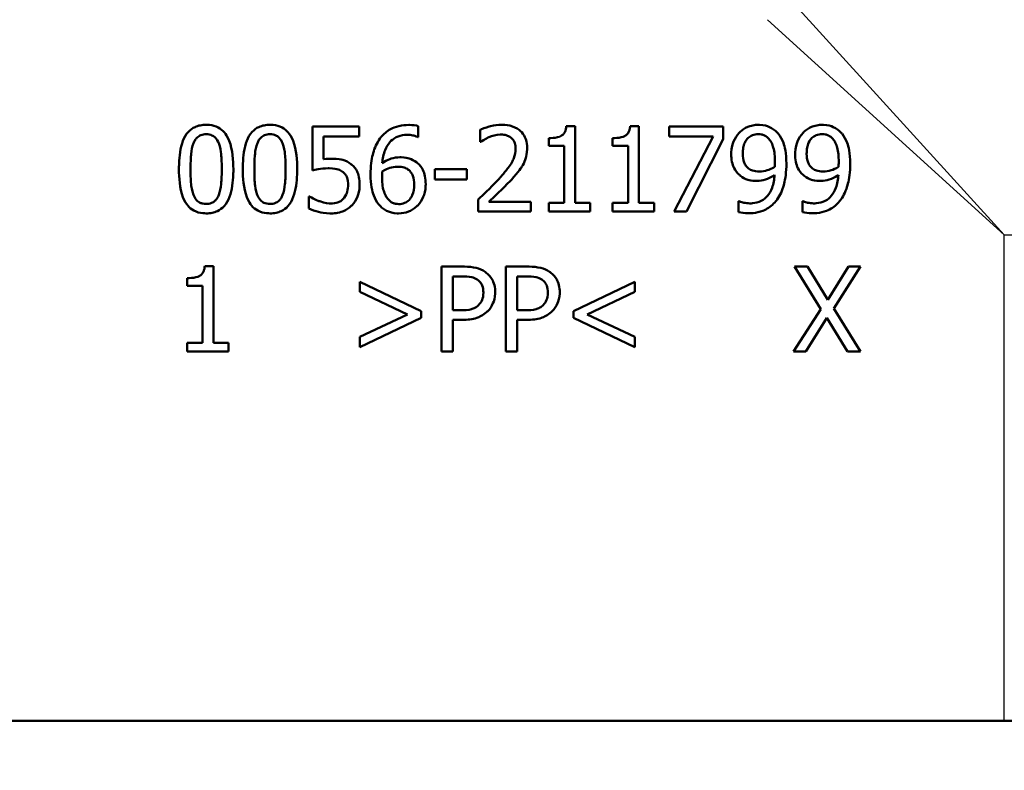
# Model space of a CAD drawing. Header units: millimetres. Extents: x 100 to 2000, y 93 to 2870.
# Tile 8 of 33: x 613 to 654, y 1454 to 1485. Entities that reach past the tile are written whole.
import ezdxf

# ---------------------------------------------------------------- set-up
doc = ezdxf.new("R2010")
doc.units = ezdxf.units.MM
doc.header["$LTSCALE"] = 10
for name, color, linetype, lineweight in [('Dimensions(ISO)', 7, 'Continuous', 25), ('Visible Edges(ISO)', 7, 'Continuous', 50), ('Visible Tangent Edges(ISO)', 7, 'Continuous', 25)]:
    doc.layers.add(name, color=color, linetype=linetype, lineweight=lineweight)
doc.styles.add('Text_3.5mm', font='arial.ttf', dxfattribs={"width": 0.9})
doc.dimstyles.new('KS-STANDARD', dxfattribs={"dimscale": 10, "dimtxt": 3.5, "dimasz": 2.5, "dimexe": 3.175, "dimexo": 0, "dimgap": 0.8, "dimtad": 1, "dimdec": 1, "dimrnd": 1e-08, "dimtxsty": 'Text_3.5mm', "dimcen": 0.09, "dimdle": 10, "dimclrd": 7, "dimclre": 7, "dimclrt": 7, "dimadec": 0, "dimazin": 2, "dimtfac": 0.714286, "dimtdec": 4, "dimtmove": 0, "dimatfit": 3, "dimfxl": 0, "dimtolj": 1, "dimlwd": 25, "dimlwe": 25, "dimarcsym": 0})

# ---------------------------------------------------------------- blocks, each defined once
blk = doc.blocks.new('*D7')
at = {"layer": 'Defpoints', "color": 0, "linetype": 'Continuous'}
for p in [(1000.641, 1735.997), (1083.835, 1735.997), (653.879, 1456.305)]:
    blk.add_point(p, dxfattribs=at)
at = {"layer": 'Dimensions(ISO)', "color": 7, "linetype": 'Continuous', "lineweight": 25}
for p, q in [((1000.641, 1735.997), (1115.585, 1735.997)), ((1083.835, 1481.305), (1083.835, 1710.997)), ((653.879, 1456.305), (1115.585, 1456.305))]:
    blk.add_line(p, q, dxfattribs=at)
at = {"layer": 'Dimensions(ISO)', "color": 7, "linetype": 'Continuous'}
for points in [[(1079.668, 1710.997), (1088.002, 1710.997), (1083.835, 1735.997)], [(1079.668, 1481.305), (1088.002, 1481.305), (1083.835, 1456.305)]]:
    blk.add_solid(points, dxfattribs=at)
at = {"layer": 'Dimensions(ISO)', "color": 7, "linetype": 'Continuous', "lineweight": 25, "insert": (1057.965, 1572.042), "char_height": 35, "attachment_point": 4, "rotation": 90, "style": 'Text_3.5mm'}
blk.add_mtext('\\A1;280', dxfattribs=at)
blk = doc.blocks.new('*D9')
at = {"layer": 'Defpoints', "color": 0, "linetype": 'Continuous'}
for p in [(653.879, 1456.305), (1084.763, 1456.305), (926.641, 865.997)]:
    blk.add_point(p, dxfattribs=at)
at = {"layer": 'Dimensions(ISO)', "color": 7, "linetype": 'Continuous', "lineweight": 25}
for p, q in [((653.879, 1456.305), (1116.513, 1456.305)), ((1084.763, 890.997), (1084.763, 1431.305)), ((926.641, 865.997), (1116.513, 865.997))]:
    blk.add_line(p, q, dxfattribs=at)
at = {"layer": 'Dimensions(ISO)', "color": 7, "linetype": 'Continuous'}
for points in [[(1080.596, 1431.305), (1088.93, 1431.305), (1084.763, 1456.305)], [(1080.596, 890.997), (1088.93, 890.997), (1084.763, 865.997)]]:
    blk.add_solid(points, dxfattribs=at)
at = {"layer": 'Dimensions(ISO)', "color": 7, "linetype": 'Continuous', "lineweight": 25, "insert": (1058.893, 1079.935), "char_height": 35, "attachment_point": 4, "rotation": 90, "style": 'Text_3.5mm'}
blk.add_mtext('\\A1;\\fArial|b0|i0;ca. 590', dxfattribs=at)

msp = doc.modelspace()

# ---------------------------------------------------------------- linework, layer by layer
at = {"layer": 'Visible Edges(ISO)'}
for p, q in [((627.336, 1480.765), (625.416, 1480.765)), ((625.416, 1478.961), (625.416, 1480.765)), ((627.336, 1480.765), (627.336, 1480.354)), ((629.77, 1480.782), (629.77, 1480.331)), ((632.308, 1480.13), (632.308, 1480.629)), ((636.222, 1480.777), (635.859, 1480.777)), ((636.222, 1480.777), (636.222, 1477.623)), ((638.849, 1480.777), (638.486, 1480.777)), ((638.849, 1480.777), (638.849, 1477.623)), ((642.312, 1480.765), (640.091, 1480.765)), ((640.091, 1480.354), (640.091, 1480.765)), ((642.312, 1480.765), (642.312, 1480.24)), ((625.867, 1480.354), (625.867, 1479.421)), ((625.867, 1480.354), (627.336, 1480.354)), ((629.75, 1480.331), (629.77, 1480.331)), ((635.136, 1479.968), (635.136, 1480.289)), ((637.763, 1479.968), (637.763, 1480.289)), ((640.091, 1480.354), (641.898, 1480.354)), ((640.298, 1477.265), (641.898, 1480.354)), ((642.312, 1480.24), (640.797, 1477.265)), ((632.308, 1480.13), (632.334, 1480.13)), ((635.136, 1479.968), (635.771, 1479.968)), ((635.771, 1477.623), (635.771, 1479.968)), ((637.763, 1479.968), (638.398, 1479.968)), ((638.398, 1477.623), (638.398, 1479.968)), ((631.769, 1479.01), (630.445, 1479.01)), ((630.445, 1478.584), (630.445, 1479.01)), ((631.769, 1479.01), (631.769, 1478.584)), ((630.445, 1478.584), (631.769, 1478.584)), ((625.305, 1477.886), (625.271, 1477.886)), ((625.271, 1477.39), (625.271, 1477.886)), ((632.235, 1477.265), (632.235, 1477.762)), ((634.393, 1477.671), (632.674, 1477.671)), ((634.393, 1477.671), (634.393, 1477.265)), ((635.771, 1477.623), (635.136, 1477.623)), ((635.136, 1477.265), (635.136, 1477.623)), ((636.844, 1477.623), (636.222, 1477.623)), ((636.844, 1477.623), (636.844, 1477.265)), ((637.763, 1477.265), (637.763, 1477.623)), ((638.398, 1477.623), (637.763, 1477.623)), ((639.47, 1477.623), (638.849, 1477.623)), ((639.47, 1477.623), (639.47, 1477.265)), ((642.97, 1477.696), (642.947, 1477.696)), ((642.947, 1477.245), (642.947, 1477.696)), ((645.596, 1477.696), (645.574, 1477.696)), ((645.574, 1477.245), (645.574, 1477.696)), ((632.235, 1477.265), (634.393, 1477.265)), ((635.136, 1477.265), (636.844, 1477.265)), ((637.763, 1477.265), (639.47, 1477.265)), ((640.298, 1477.265), (640.797, 1477.265)), ((621.343, 1475.014), (620.98, 1475.014)), ((621.343, 1475.014), (621.343, 1471.86)), ((630.72, 1471.503), (630.72, 1475.003)), ((631.599, 1475.003), (630.72, 1475.003)), ((633.375, 1471.503), (633.375, 1475.003)), ((634.254, 1475.003), (633.375, 1475.003)), ((645.778, 1475.003), (645.245, 1475.003)), ((646.325, 1473.255), (645.245, 1475.003)), ((645.778, 1475.003), (646.612, 1473.633)), ((646.612, 1473.633), (647.463, 1475.003)), ((647.965, 1475.003), (646.87, 1473.278)), ((647.965, 1475.003), (647.463, 1475.003)), ((631.185, 1474.6), (631.185, 1473.204)), ((631.185, 1474.6), (631.571, 1474.6)), ((633.84, 1474.6), (633.84, 1473.204)), ((633.84, 1474.6), (634.226, 1474.6)), ((620.257, 1474.206), (620.257, 1474.526)), ((620.257, 1474.206), (620.892, 1474.206)), ((620.892, 1471.86), (620.892, 1474.206)), ((627.367, 1474.379), (629.892, 1473.173)), ((627.367, 1473.962), (627.367, 1474.379)), ((636.149, 1473.173), (638.673, 1474.379)), ((638.673, 1474.379), (638.673, 1473.962)), ((629.325, 1473.034), (627.367, 1473.962)), ((638.673, 1473.962), (636.716, 1473.034)), ((627.367, 1472.104), (629.325, 1473.034)), ((629.892, 1473.173), (629.892, 1472.892)), ((631.503, 1473.204), (631.185, 1473.204)), ((634.158, 1473.204), (633.84, 1473.204)), ((636.149, 1472.892), (636.149, 1473.173)), ((636.716, 1473.034), (638.673, 1472.104)), ((645.211, 1471.503), (646.325, 1473.255)), ((646.87, 1473.278), (647.965, 1471.503)), ((629.892, 1472.892), (627.367, 1471.687)), ((631.185, 1472.807), (631.579, 1472.807)), ((631.185, 1472.807), (631.185, 1471.503)), ((633.84, 1472.807), (634.234, 1472.807)), ((633.84, 1472.807), (633.84, 1471.503)), ((638.673, 1471.687), (636.149, 1472.892)), ((646.581, 1472.898), (645.713, 1471.503)), ((647.431, 1471.503), (646.581, 1472.898)), ((620.257, 1471.503), (620.257, 1471.86)), ((620.892, 1471.86), (620.257, 1471.86)), ((621.964, 1471.86), (621.343, 1471.86)), ((621.964, 1471.86), (621.964, 1471.503)), ((627.367, 1471.687), (627.367, 1472.104)), ((638.673, 1472.104), (638.673, 1471.687)), ((620.257, 1471.503), (621.964, 1471.503)), ((630.72, 1471.503), (631.185, 1471.503)), ((633.375, 1471.503), (633.84, 1471.503)), ((645.211, 1471.503), (645.713, 1471.503)), ((647.431, 1471.503), (647.965, 1471.503)), ((653.879, 1456.305), (593.879, 1456.305))]:
    msp.add_line(p, q, dxfattribs=at)
msp.add_arc((653.879, 1476.305), 20, 270, 0, dxfattribs=at)
for points, knots in [([(621.043, 1480.836), (620.96, 1480.836), (620.878, 1480.829), (620.723, 1480.799), (620.651, 1480.776), (620.478, 1480.697), (620.387, 1480.631), (620.204, 1480.433), (620.134, 1480.3), (619.977, 1479.886), (619.938, 1479.542), (619.923, 1479.161), (619.922, 1479.087), (619.922, 1479.012)], [-0.2309324, -0.2309324, -0.2309324, -0.2309324, -0.2089061, -0.2089061, -0.1886735, -0.1886735, -0.1577322, -0.1577322, -0.1156226, -0.1156226, -0.0225098, -0.0225098, 0, 0, 0, 0]), ([(622.16, 1479.015), (622.16, 1479.35), (622.134, 1479.809), (621.918, 1480.356), (621.842, 1480.461), (621.719, 1480.605), (621.635, 1480.674), (621.424, 1480.785), (621.302, 1480.817), (621.132, 1480.834), (621.087, 1480.836), (621.043, 1480.836)], [-0.1595734, -0.1595734, -0.1595734, -0.1595734, -0.1091464, -0.1091464, -0.0850343, -0.0850343, -0.0514888, -0.0514888, -0.0133667, -0.0133667, 0, 0, 0, 0]), ([(623.669, 1480.836), (623.587, 1480.836), (623.504, 1480.829), (623.349, 1480.799), (623.277, 1480.776), (623.104, 1480.697), (623.013, 1480.631), (622.83, 1480.433), (622.76, 1480.3), (622.603, 1479.886), (622.564, 1479.542), (622.55, 1479.161), (622.549, 1479.087), (622.549, 1479.012)], [-0.2309324, -0.2309324, -0.2309324, -0.2309324, -0.2089061, -0.2089061, -0.1886735, -0.1886735, -0.1577322, -0.1577322, -0.1156226, -0.1156226, -0.0225098, -0.0225098, 0, 0, 0, 0]), ([(624.786, 1479.015), (624.786, 1479.35), (624.76, 1479.809), (624.545, 1480.356), (624.468, 1480.461), (624.345, 1480.605), (624.261, 1480.674), (624.051, 1480.785), (623.929, 1480.817), (623.758, 1480.834), (623.713, 1480.836), (623.669, 1480.836)], [-0.1595734, -0.1595734, -0.1595734, -0.1595734, -0.1091464, -0.1091464, -0.0850343, -0.0850343, -0.0514888, -0.0514888, -0.0133667, -0.0133667, 0, 0, 0, 0]), ([(629.373, 1480.83), (629.238, 1480.83), (629.104, 1480.817), (628.833, 1480.754), (628.721, 1480.706), (628.475, 1480.572), (628.343, 1480.464), (628.218, 1480.308), (628.202, 1480.287), (628.187, 1480.266)], [-0.121859, -0.121859, -0.121859, -0.121859, -0.0923358, -0.0923358, -0.0606307, -0.0606307, -0.0079483, -0.0079483, 0, 0, 0, 0]), ([(629.77, 1480.782), (629.67, 1480.816), (629.544, 1480.829), (629.391, 1480.83), (629.382, 1480.83), (629.373, 1480.83)], [-0.04587407, -0.04587407, -0.04587407, -0.04587407, -0.00276383, -0.00276383, 0, 0, 0, 0]), ([(633.205, 1480.839), (633.049, 1480.839), (632.894, 1480.816), (632.688, 1480.763), (632.495, 1480.713), (632.332, 1480.641), (632.32, 1480.635), (632.308, 1480.629)], [-0.1883725, -0.1883725, -0.1883725, -0.1883725, -0.0537403, -0.0537403, -0.0040254, -0.0040254, 0, 0, 0, 0]), ([(634.248, 1479.877), (634.248, 1480.003), (634.232, 1480.127), (634.153, 1480.35), (634.097, 1480.445), (633.969, 1480.587), (633.883, 1480.667), (633.613, 1480.795), (633.467, 1480.825), (633.281, 1480.838), (633.243, 1480.839), (633.205, 1480.839)], [-0.2377181, -0.2377181, -0.2377181, -0.2377181, -0.1656904, -0.1656904, -0.1012929, -0.1012929, -0.0559314, -0.0559314, -0.0114437, -0.0114437, 0, 0, 0, 0]), ([(635.859, 1480.777), (635.856, 1480.731), (635.849, 1480.684), (635.827, 1480.601), (635.813, 1480.563), (635.773, 1480.488), (635.746, 1480.453), (635.693, 1480.407), (635.652, 1480.375), (635.47, 1480.31), (635.345, 1480.295), (635.192, 1480.289), (635.164, 1480.289), (635.136, 1480.289)], [-0.2186096, -0.2186096, -0.2186096, -0.2186096, -0.1672954, -0.1672954, -0.1230376, -0.1230376, -0.0742428, -0.0742428, -0.0457669, -0.0457669, -0.0083915, -0.0083915, 0, 0, 0, 0]), ([(638.486, 1480.777), (638.482, 1480.731), (638.475, 1480.684), (638.453, 1480.601), (638.439, 1480.563), (638.4, 1480.488), (638.373, 1480.453), (638.319, 1480.407), (638.278, 1480.375), (638.096, 1480.31), (637.971, 1480.295), (637.819, 1480.289), (637.79, 1480.289), (637.763, 1480.289)], [-0.2186096, -0.2186096, -0.2186096, -0.2186096, -0.1672954, -0.1672954, -0.1230376, -0.1230376, -0.0742428, -0.0742428, -0.0457669, -0.0457669, -0.0083915, -0.0083915, 0, 0, 0, 0]), ([(643.756, 1480.836), (643.682, 1480.836), (643.609, 1480.829), (643.448, 1480.795), (643.374, 1480.768), (643.204, 1480.698), (643.099, 1480.631), (642.996, 1480.532), (642.984, 1480.52), (642.973, 1480.507)], [-0.07458994, -0.07458994, -0.07458994, -0.07458994, -0.06057183, -0.06057183, -0.04330167, -0.04330167, -0.00516684, -0.00516684, 0, 0, 0, 0]), ([(644.533, 1480.521), (644.442, 1480.617), (644.337, 1480.692), (644.127, 1480.785), (643.996, 1480.827), (643.794, 1480.836), (643.775, 1480.836), (643.756, 1480.836)], [-0.1354117, -0.1354117, -0.1354117, -0.1354117, -0.0606341, -0.0606341, -0.0057084, -0.0057084, 0, 0, 0, 0]), ([(646.382, 1480.836), (646.308, 1480.836), (646.236, 1480.829), (646.075, 1480.795), (646, 1480.768), (645.831, 1480.698), (645.725, 1480.631), (645.623, 1480.532), (645.611, 1480.52), (645.599, 1480.507)], [-0.07458994, -0.07458994, -0.07458994, -0.07458994, -0.06057183, -0.06057183, -0.04330167, -0.04330167, -0.00516684, -0.00516684, 0, 0, 0, 0]), ([(647.159, 1480.521), (647.069, 1480.617), (646.963, 1480.692), (646.753, 1480.785), (646.622, 1480.827), (646.42, 1480.836), (646.401, 1480.836), (646.382, 1480.836)], [-0.1354117, -0.1354117, -0.1354117, -0.1354117, -0.0606341, -0.0606341, -0.0057084, -0.0057084, 0, 0, 0, 0]), ([(620.521, 1480.079), (620.539, 1480.125), (620.561, 1480.17), (620.612, 1480.249), (620.64, 1480.284), (620.723, 1480.364), (620.775, 1480.392), (620.891, 1480.437), (620.967, 1480.448), (621.043, 1480.448)], [-0.05655554, -0.05655554, -0.05655554, -0.05655554, -0.04640341, -0.04640341, -0.03730138, -0.03730138, -0.02273195, -0.02273195, 0, 0, 0, 0]), ([(621.043, 1480.448), (621.085, 1480.448), (621.129, 1480.444), (621.209, 1480.429), (621.246, 1480.418), (621.314, 1480.388), (621.368, 1480.359), (621.482, 1480.238), (621.525, 1480.163), (621.556, 1480.084)], [-0.1065055, -0.1065055, -0.1065055, -0.1065055, -0.0770309, -0.0770309, -0.0504053, -0.0504053, -0.025722, -0.025722, 0, 0, 0, 0]), ([(623.147, 1480.079), (623.165, 1480.125), (623.188, 1480.17), (623.238, 1480.249), (623.266, 1480.284), (623.35, 1480.364), (623.401, 1480.392), (623.517, 1480.437), (623.593, 1480.448), (623.669, 1480.448)], [-0.05655554, -0.05655554, -0.05655554, -0.05655554, -0.04640341, -0.04640341, -0.03730138, -0.03730138, -0.02273195, -0.02273195, 0, 0, 0, 0]), ([(623.669, 1480.448), (623.712, 1480.448), (623.755, 1480.444), (623.835, 1480.429), (623.873, 1480.418), (623.941, 1480.388), (623.994, 1480.359), (624.109, 1480.238), (624.151, 1480.163), (624.182, 1480.084)], [-0.1065055, -0.1065055, -0.1065055, -0.1065055, -0.0770309, -0.0770309, -0.0504053, -0.0504053, -0.025722, -0.025722, 0, 0, 0, 0]), ([(628.187, 1480.266), (628.058, 1480.086), (627.969, 1479.884), (627.862, 1479.5), (627.814, 1479.254), (627.805, 1478.876), (627.804, 1478.839), (627.804, 1478.802)], [-0.2433538, -0.2433538, -0.2433538, -0.2433538, -0.1144129, -0.1144129, -0.0110884, -0.0110884, 0, 0, 0, 0]), ([(628.286, 1479.256), (628.303, 1479.439), (628.337, 1479.626), (628.45, 1479.914), (628.513, 1480.025), (628.655, 1480.186), (628.74, 1480.264), (628.967, 1480.38), (629.085, 1480.41), (629.242, 1480.423), (629.276, 1480.425), (629.31, 1480.425)], [-0.2261375, -0.2261375, -0.2261375, -0.2261375, -0.1438573, -0.1438573, -0.0868242, -0.0868242, -0.0473111, -0.0473111, -0.0102738, -0.0102738, 0, 0, 0, 0]), ([(629.31, 1480.425), (629.391, 1480.425), (629.472, 1480.417), (629.578, 1480.392), (629.666, 1480.371), (629.739, 1480.337), (629.745, 1480.334), (629.75, 1480.331)], [-0.09030072, -0.09030072, -0.09030072, -0.09030072, -0.02435862, -0.02435862, -0.00184309, -0.00184309, 0, 0, 0, 0]), ([(632.334, 1480.13), (632.376, 1480.159), (632.506, 1480.252), (632.658, 1480.316), (632.666, 1480.32), (632.674, 1480.323)], [-0.04971052, -0.04971052, -0.04971052, -0.04971052, -0.00258172, -0.00258172, 0, 0, 0, 0]), ([(632.674, 1480.323), (632.808, 1480.378), (632.969, 1480.428), (633.151, 1480.433), (633.161, 1480.433), (633.171, 1480.433)], [-0.05456859, -0.05456859, -0.05456859, -0.05456859, -0.00300597, -0.00300597, 0, 0, 0, 0]), ([(633.171, 1480.433), (633.245, 1480.433), (633.319, 1480.425), (633.447, 1480.387), (633.514, 1480.359), (633.586, 1480.303), (633.592, 1480.297), (633.599, 1480.292)], [-0.05893987, -0.05893987, -0.05893987, -0.05893987, -0.02753921, -0.02753921, -0.00263272, -0.00263272, 0, 0, 0, 0]), ([(633.599, 1480.292), (633.625, 1480.269), (633.648, 1480.244), (633.689, 1480.187), (633.706, 1480.156), (633.741, 1480.076), (633.767, 1480.001), (633.772, 1479.875), (633.772, 1479.864), (633.772, 1479.852)], [-0.08621641, -0.08621641, -0.08621641, -0.08621641, -0.06288829, -0.06288829, -0.03848556, -0.03848556, -0.00356937, -0.00356937, 0, 0, 0, 0]), ([(642.973, 1480.507), (642.873, 1480.402), (642.798, 1480.281), (642.704, 1480.055), (642.654, 1479.905), (642.644, 1479.671), (642.644, 1479.649), (642.644, 1479.628)], [-0.1632949, -0.1632949, -0.1632949, -0.1632949, -0.0714031, -0.0714031, -0.0065556, -0.0065556, 0, 0, 0, 0]), ([(643.12, 1479.648), (643.12, 1479.731), (643.126, 1479.815), (643.153, 1479.966), (643.173, 1480.036), (643.245, 1480.196), (643.297, 1480.256), (643.389, 1480.345), (643.447, 1480.383), (643.589, 1480.441), (643.67, 1480.453), (643.753, 1480.453)], [-0.08923958, -0.08923958, -0.08923958, -0.08923958, -0.07542981, -0.07542981, -0.06353858, -0.06353858, -0.04606333, -0.04606333, -0.02474481, -0.02474481, 0, 0, 0, 0]), ([(643.753, 1480.453), (643.799, 1480.453), (643.844, 1480.449), (643.923, 1480.432), (643.968, 1480.42), (644.082, 1480.364), (644.142, 1480.311), (644.192, 1480.255)], [-0.05785266, -0.05785266, -0.05785266, -0.05785266, -0.03806261, -0.03806261, -0.02296142, -0.02296142, 0, 0, 0, 0]), ([(644.192, 1480.255), (644.234, 1480.211), (644.268, 1480.16), (644.337, 1480.029), (644.361, 1479.952), (644.426, 1479.73), (644.439, 1479.516), (644.439, 1479.33)], [-0.07952788, -0.07952788, -0.07952788, -0.07952788, -0.07014576, -0.07014576, -0.05643444, -0.05643444, 0, 0, 0, 0]), ([(644.913, 1479.225), (644.913, 1479.687), (644.843, 1479.942), (644.738, 1480.228), (644.669, 1480.36), (644.562, 1480.49), (644.547, 1480.506), (644.533, 1480.521)], [-0.09943076, -0.09943076, -0.09943076, -0.09943076, -0.05116781, -0.05116781, -0.00649365, -0.00649365, 0, 0, 0, 0]), ([(645.599, 1480.507), (645.5, 1480.402), (645.424, 1480.281), (645.33, 1480.055), (645.28, 1479.905), (645.271, 1479.671), (645.27, 1479.649), (645.27, 1479.628)], [-0.1632949, -0.1632949, -0.1632949, -0.1632949, -0.0714031, -0.0714031, -0.0065556, -0.0065556, 0, 0, 0, 0]), ([(645.747, 1479.648), (645.747, 1479.731), (645.752, 1479.815), (645.78, 1479.966), (645.799, 1480.036), (645.872, 1480.196), (645.923, 1480.256), (646.016, 1480.345), (646.073, 1480.383), (646.216, 1480.441), (646.297, 1480.453), (646.379, 1480.453)], [-0.08923958, -0.08923958, -0.08923958, -0.08923958, -0.07542981, -0.07542981, -0.06353858, -0.06353858, -0.04606333, -0.04606333, -0.02474481, -0.02474481, 0, 0, 0, 0]), ([(646.379, 1480.453), (646.425, 1480.453), (646.471, 1480.449), (646.55, 1480.432), (646.595, 1480.42), (646.708, 1480.364), (646.768, 1480.311), (646.819, 1480.255)], [-0.05785266, -0.05785266, -0.05785266, -0.05785266, -0.03806261, -0.03806261, -0.02296142, -0.02296142, 0, 0, 0, 0]), ([(646.819, 1480.255), (646.86, 1480.211), (646.894, 1480.16), (646.963, 1480.029), (646.988, 1479.952), (647.052, 1479.73), (647.066, 1479.516), (647.066, 1479.33)], [-0.07952788, -0.07952788, -0.07952788, -0.07952788, -0.07014576, -0.07014576, -0.05643444, -0.05643444, 0, 0, 0, 0]), ([(647.539, 1479.225), (647.539, 1479.687), (647.469, 1479.942), (647.364, 1480.228), (647.295, 1480.36), (647.188, 1480.49), (647.174, 1480.506), (647.159, 1480.521)], [-0.09943076, -0.09943076, -0.09943076, -0.09943076, -0.05116781, -0.05116781, -0.00649365, -0.00649365, 0, 0, 0, 0]), ([(620.399, 1479.012), (620.399, 1479.122), (620.401, 1479.232), (620.412, 1479.493), (620.421, 1479.595), (620.439, 1479.78), (620.466, 1479.941), (620.521, 1480.079)], [-0.0648181, -0.0648181, -0.0648181, -0.0648181, -0.05658008, -0.05658008, -0.04503738, -0.04503738, 0, 0, 0, 0]), ([(621.556, 1480.084), (621.622, 1479.917), (621.645, 1479.731), (621.677, 1479.439), (621.684, 1479.221), (621.684, 1479.015)], [-0.09001163, -0.09001163, -0.09001163, -0.09001163, -0.06215447, -0.06215447, 0, 0, 0, 0]), ([(623.025, 1479.012), (623.025, 1479.122), (623.027, 1479.232), (623.038, 1479.493), (623.047, 1479.595), (623.065, 1479.78), (623.093, 1479.941), (623.147, 1480.079)], [-0.0648181, -0.0648181, -0.0648181, -0.0648181, -0.05658008, -0.05658008, -0.04503738, -0.04503738, 0, 0, 0, 0]), ([(624.182, 1480.084), (624.249, 1479.917), (624.272, 1479.731), (624.303, 1479.439), (624.31, 1479.221), (624.31, 1479.015)], [-0.09001163, -0.09001163, -0.09001163, -0.09001163, -0.06215447, -0.06215447, 0, 0, 0, 0]), ([(633.772, 1479.852), (633.772, 1479.719), (633.747, 1479.59), (633.657, 1479.354), (633.591, 1479.234), (633.375, 1478.943), (633.272, 1478.82), (633.143, 1478.674), (633.111, 1478.639), (633.08, 1478.604)], [-0.1961236, -0.1961236, -0.1961236, -0.1961236, -0.12344, -0.12344, -0.0590313, -0.0590313, -0.0140954, -0.0140954, 0, 0, 0, 0]), ([(634.067, 1479.177), (634.122, 1479.272), (634.163, 1479.372), (634.214, 1479.544), (634.243, 1479.659), (634.248, 1479.844), (634.248, 1479.861), (634.248, 1479.877)], [-0.136848, -0.136848, -0.136848, -0.136848, -0.0565604, -0.0565604, -0.0050353, -0.0050353, 0, 0, 0, 0]), ([(626.185, 1479.441), (626.125, 1479.441), (626.02, 1479.44), (625.881, 1479.423), (625.874, 1479.422), (625.867, 1479.421)], [-0.04215518, -0.04215518, -0.04215518, -0.04215518, -0.00207856, -0.00207856, 0, 0, 0, 0]), ([(626.996, 1479.222), (626.896, 1479.299), (626.785, 1479.358), (626.594, 1479.409), (626.466, 1479.436), (626.228, 1479.44), (626.206, 1479.441), (626.185, 1479.441)], [-0.1880562, -0.1880562, -0.1880562, -0.1880562, -0.0715788, -0.0715788, -0.0064138, -0.0064138, 0, 0, 0, 0]), ([(629.015, 1479.5), (628.891, 1479.5), (628.769, 1479.483), (628.606, 1479.429), (628.484, 1479.386), (628.313, 1479.275), (628.3, 1479.266), (628.286, 1479.256)], [-0.2072105, -0.2072105, -0.2072105, -0.2072105, -0.0613304, -0.0613304, -0.0049362, -0.0049362, 0, 0, 0, 0]), ([(629.693, 1479.293), (629.603, 1479.361), (629.5, 1479.421), (629.336, 1479.47), (629.232, 1479.495), (629.048, 1479.5), (629.032, 1479.5), (629.015, 1479.5)], [-0.1537255, -0.1537255, -0.1537255, -0.1537255, -0.0551129, -0.0551129, -0.004878, -0.004878, 0, 0, 0, 0]), ([(642.644, 1479.628), (642.644, 1479.524), (642.652, 1479.418), (642.695, 1479.206), (642.727, 1479.122), (642.814, 1478.947), (642.887, 1478.852), (642.994, 1478.758), (643.009, 1478.746), (643.024, 1478.734)], [-0.08551527, -0.08551527, -0.08551527, -0.08551527, -0.06485648, -0.06485648, -0.04270782, -0.04270782, -0.00575333, -0.00575333, 0, 0, 0, 0]), ([(643.359, 1479.038), (643.318, 1479.071), (643.282, 1479.108), (643.216, 1479.198), (643.193, 1479.244), (643.135, 1479.39), (643.12, 1479.519), (643.12, 1479.648)], [-0.06633894, -0.06633894, -0.06633894, -0.06633894, -0.05353257, -0.05353257, -0.03907186, -0.03907186, 0, 0, 0, 0]), ([(645.27, 1479.628), (645.27, 1479.524), (645.278, 1479.418), (645.322, 1479.206), (645.354, 1479.122), (645.441, 1478.947), (645.514, 1478.852), (645.62, 1478.758), (645.635, 1478.746), (645.65, 1478.734)], [-0.08551527, -0.08551527, -0.08551527, -0.08551527, -0.06485648, -0.06485648, -0.04270782, -0.04270782, -0.00575333, -0.00575333, 0, 0, 0, 0]), ([(645.985, 1479.038), (645.944, 1479.071), (645.908, 1479.108), (645.842, 1479.198), (645.819, 1479.244), (645.761, 1479.39), (645.747, 1479.519), (645.747, 1479.648)], [-0.06633894, -0.06633894, -0.06633894, -0.06633894, -0.05353257, -0.05353257, -0.03907186, -0.03907186, 0, 0, 0, 0]), ([(619.922, 1479.012), (619.922, 1478.669), (619.949, 1478.221), (620.156, 1477.682), (620.23, 1477.577), (620.354, 1477.429), (620.438, 1477.359), (620.652, 1477.245), (620.776, 1477.211), (620.951, 1477.194), (620.997, 1477.191), (621.043, 1477.191)], [-0.1600413, -0.1600413, -0.1600413, -0.1600413, -0.1104964, -0.1104964, -0.0863147, -0.0863147, -0.0526177, -0.0526177, -0.013755, -0.013755, 0, 0, 0, 0]), ([(620.518, 1477.957), (620.447, 1478.142), (620.428, 1478.319), (620.403, 1478.593), (620.399, 1478.813), (620.399, 1479.012)], [-0.08432616, -0.08432616, -0.08432616, -0.08432616, -0.06039919, -0.06039919, 0, 0, 0, 0]), ([(621.043, 1477.191), (621.125, 1477.191), (621.208, 1477.198), (621.363, 1477.23), (621.435, 1477.253), (621.609, 1477.334), (621.699, 1477.401), (621.877, 1477.596), (621.948, 1477.728), (622.106, 1478.151), (622.145, 1478.491), (622.159, 1478.867), (622.16, 1478.941), (622.16, 1479.015)], [-0.2407784, -0.2407784, -0.2407784, -0.2407784, -0.2159339, -0.2159339, -0.1931326, -0.1931326, -0.1584883, -0.1584883, -0.1137054, -0.1137054, -0.0223486, -0.0223486, 0, 0, 0, 0]), ([(621.684, 1479.015), (621.684, 1478.684), (621.665, 1478.484), (621.64, 1478.244), (621.612, 1478.084), (621.559, 1477.949)], [-0.07279858, -0.07279858, -0.07279858, -0.07279858, -0.04376759, -0.04376759, 0, 0, 0, 0]), ([(622.549, 1479.012), (622.549, 1478.669), (622.576, 1478.221), (622.782, 1477.682), (622.857, 1477.577), (622.98, 1477.429), (623.065, 1477.359), (623.278, 1477.245), (623.403, 1477.211), (623.577, 1477.194), (623.623, 1477.191), (623.669, 1477.191)], [-0.1600413, -0.1600413, -0.1600413, -0.1600413, -0.1104964, -0.1104964, -0.0863147, -0.0863147, -0.0526177, -0.0526177, -0.013755, -0.013755, 0, 0, 0, 0]), ([(623.144, 1477.957), (623.074, 1478.142), (623.055, 1478.319), (623.03, 1478.593), (623.025, 1478.813), (623.025, 1479.012)], [-0.08432616, -0.08432616, -0.08432616, -0.08432616, -0.06039919, -0.06039919, 0, 0, 0, 0]), ([(623.669, 1477.191), (623.752, 1477.191), (623.834, 1477.198), (623.99, 1477.23), (624.062, 1477.253), (624.235, 1477.334), (624.326, 1477.401), (624.503, 1477.596), (624.574, 1477.728), (624.733, 1478.151), (624.771, 1478.491), (624.785, 1478.867), (624.786, 1478.941), (624.786, 1479.015)], [-0.2407784, -0.2407784, -0.2407784, -0.2407784, -0.2159339, -0.2159339, -0.1931326, -0.1931326, -0.1584883, -0.1584883, -0.1137054, -0.1137054, -0.0223486, -0.0223486, 0, 0, 0, 0]), ([(624.31, 1479.015), (624.31, 1478.684), (624.292, 1478.484), (624.266, 1478.244), (624.238, 1478.084), (624.185, 1477.949)], [-0.07279858, -0.07279858, -0.07279858, -0.07279858, -0.04376759, -0.04376759, 0, 0, 0, 0]), ([(625.416, 1478.961), (625.496, 1478.979), (625.754, 1479.04), (626.077, 1479.046), (626.093, 1479.046), (626.108, 1479.046)], [-0.09699156, -0.09699156, -0.09699156, -0.09699156, -0.00469267, -0.00469267, 0, 0, 0, 0]), ([(626.108, 1479.046), (626.291, 1479.046), (626.413, 1479.018), (626.54, 1478.978), (626.602, 1478.948), (626.665, 1478.899), (626.673, 1478.892), (626.681, 1478.885)], [-0.04331176, -0.04331176, -0.04331176, -0.04331176, -0.024026, -0.024026, -0.00324883, -0.00324883, 0, 0, 0, 0]), ([(627.356, 1478.377), (627.356, 1478.479), (627.349, 1478.583), (627.307, 1478.796), (627.275, 1478.87), (627.196, 1479.024), (627.126, 1479.114), (627.023, 1479.201), (627.01, 1479.212), (626.996, 1479.222)], [-0.07311362, -0.07311362, -0.07311362, -0.07311362, -0.05775319, -0.05775319, -0.04036659, -0.04036659, -0.00526026, -0.00526026, 0, 0, 0, 0]), ([(628.286, 1478.919), (628.418, 1479.001), (628.524, 1479.04), (628.695, 1479.095), (628.801, 1479.112), (628.91, 1479.112)], [-0.05393251, -0.05393251, -0.05393251, -0.05393251, -0.0327003, -0.0327003, 0, 0, 0, 0]), ([(628.91, 1479.112), (629.023, 1479.112), (629.122, 1479.096), (629.248, 1479.061), (629.306, 1479.031), (629.359, 1478.99)], [-0.03928397, -0.03928397, -0.03928397, -0.03928397, -0.02010422, -0.02010422, 0, 0, 0, 0]), ([(630.073, 1478.4), (630.073, 1478.506), (630.065, 1478.613), (630.024, 1478.809), (629.995, 1478.9), (629.899, 1479.089), (629.828, 1479.18), (629.724, 1479.269), (629.709, 1479.282), (629.693, 1479.293)], [-0.1020359, -0.1020359, -0.1020359, -0.1020359, -0.0698908, -0.0698908, -0.0413741, -0.0413741, -0.0058411, -0.0058411, 0, 0, 0, 0]), ([(633.599, 1478.578), (633.906, 1478.904), (634.025, 1479.105), (634.053, 1479.152), (634.06, 1479.164), (634.067, 1479.177)], [-0.0164072, -0.0164072, -0.0164072, -0.0164072, -0.00431766, -0.00431766, 0, 0, 0, 0]), ([(643.804, 1478.916), (643.692, 1478.916), (643.593, 1478.929), (643.464, 1478.968), (643.408, 1478.997), (643.359, 1479.038)], [-0.04041363, -0.04041363, -0.04041363, -0.04041363, -0.01928845, -0.01928845, 0, 0, 0, 0]), ([(644.431, 1479.109), (644.319, 1479.033), (644.205, 1478.992), (644.023, 1478.937), (643.913, 1478.916), (643.804, 1478.916)], [-0.05706599, -0.05706599, -0.05706599, -0.05706599, -0.03277653, -0.03277653, 0, 0, 0, 0]), ([(644.439, 1479.33), (644.439, 1479.262), (644.438, 1479.228), (644.435, 1479.173), (644.433, 1479.137), (644.431, 1479.109)], [-0.01684395, -0.01684395, -0.01684395, -0.01684395, -0.00857265, -0.00857265, 0, 0, 0, 0]), ([(644.527, 1477.756), (644.658, 1477.934), (644.745, 1478.143), (644.846, 1478.516), (644.902, 1478.772), (644.912, 1479.155), (644.913, 1479.19), (644.913, 1479.225)], [-0.2566702, -0.2566702, -0.2566702, -0.2566702, -0.1161737, -0.1161737, -0.0105906, -0.0105906, 0, 0, 0, 0]), ([(646.43, 1478.916), (646.318, 1478.916), (646.219, 1478.929), (646.09, 1478.968), (646.035, 1478.997), (645.985, 1479.038)], [-0.04041363, -0.04041363, -0.04041363, -0.04041363, -0.01928845, -0.01928845, 0, 0, 0, 0]), ([(647.057, 1479.109), (646.945, 1479.033), (646.831, 1478.992), (646.649, 1478.937), (646.54, 1478.916), (646.43, 1478.916)], [-0.05706599, -0.05706599, -0.05706599, -0.05706599, -0.03277653, -0.03277653, 0, 0, 0, 0]), ([(647.066, 1479.33), (647.066, 1479.262), (647.064, 1479.228), (647.061, 1479.173), (647.059, 1479.137), (647.057, 1479.109)], [-0.01684395, -0.01684395, -0.01684395, -0.01684395, -0.00857265, -0.00857265, 0, 0, 0, 0]), ([(647.154, 1477.756), (647.285, 1477.934), (647.371, 1478.143), (647.473, 1478.516), (647.528, 1478.772), (647.539, 1479.155), (647.539, 1479.19), (647.539, 1479.225)], [-0.2566702, -0.2566702, -0.2566702, -0.2566702, -0.1161737, -0.1161737, -0.0105906, -0.0105906, 0, 0, 0, 0]), ([(626.681, 1478.885), (626.711, 1478.86), (626.738, 1478.832), (626.786, 1478.77), (626.806, 1478.736), (626.843, 1478.655), (626.874, 1478.573), (626.879, 1478.41), (626.88, 1478.395), (626.88, 1478.38)], [-0.1192464, -0.1192464, -0.1192464, -0.1192464, -0.0845542, -0.0845542, -0.0493335, -0.0493335, -0.0044957, -0.0044957, 0, 0, 0, 0]), ([(627.804, 1478.802), (627.804, 1478.363), (627.873, 1478.097), (627.989, 1477.793), (628.056, 1477.666), (628.161, 1477.541), (628.175, 1477.525), (628.19, 1477.509)], [-0.1046141, -0.1046141, -0.1046141, -0.1046141, -0.0489088, -0.0489088, -0.0065158, -0.0065158, 0, 0, 0, 0]), ([(628.278, 1478.698), (628.278, 1478.766), (628.28, 1478.809), (628.283, 1478.853), (628.285, 1478.886), (628.286, 1478.919)], [-0.01331462, -0.01331462, -0.01331462, -0.01331462, -0.01002211, -0.01002211, 0, 0, 0, 0]), ([(628.528, 1477.773), (628.488, 1477.815), (628.456, 1477.865), (628.39, 1477.991), (628.363, 1478.069), (628.294, 1478.285), (628.278, 1478.499), (628.278, 1478.698)], [-0.08527946, -0.08527946, -0.08527946, -0.08527946, -0.07503755, -0.07503755, -0.06001988, -0.06001988, 0, 0, 0, 0]), ([(629.359, 1478.99), (629.399, 1478.956), (629.435, 1478.919), (629.503, 1478.826), (629.526, 1478.778), (629.584, 1478.629), (629.597, 1478.5), (629.597, 1478.38)], [-0.05818832, -0.05818832, -0.05818832, -0.05818832, -0.04816259, -0.04816259, -0.0362238, -0.0362238, 0, 0, 0, 0]), ([(633.08, 1478.604), (632.944, 1478.454), (632.719, 1478.218), (632.272, 1477.797), (632.253, 1477.779), (632.235, 1477.762)], [-0.1842861, -0.1842861, -0.1842861, -0.1842861, -0.0077832, -0.0077832, 0, 0, 0, 0]), ([(643.024, 1478.734), (643.115, 1478.666), (643.216, 1478.608), (643.378, 1478.56), (643.487, 1478.533), (643.668, 1478.528), (643.683, 1478.527), (643.699, 1478.527)], [-0.1597801, -0.1597801, -0.1597801, -0.1597801, -0.0542742, -0.0542742, -0.0046611, -0.0046611, 0, 0, 0, 0]), ([(644.428, 1478.771), (644.416, 1478.593), (644.386, 1478.41), (644.277, 1478.12), (644.215, 1478.006), (644.075, 1477.844), (643.994, 1477.767), (643.764, 1477.648), (643.642, 1477.618), (643.48, 1477.604), (643.443, 1477.603), (643.407, 1477.603)], [-0.2370826, -0.2370826, -0.2370826, -0.2370826, -0.1509753, -0.1509753, -0.0886516, -0.0886516, -0.0488112, -0.0488112, -0.0109792, -0.0109792, 0, 0, 0, 0]), ([(643.699, 1478.527), (643.818, 1478.527), (643.936, 1478.543), (644.166, 1478.616), (644.279, 1478.675), (644.398, 1478.751), (644.413, 1478.761), (644.428, 1478.771)], [-0.07829416, -0.07829416, -0.07829416, -0.07829416, -0.04236211, -0.04236211, -0.00545727, -0.00545727, 0, 0, 0, 0]), ([(645.65, 1478.734), (645.741, 1478.666), (645.843, 1478.608), (646.004, 1478.56), (646.113, 1478.533), (646.294, 1478.528), (646.31, 1478.527), (646.325, 1478.527)], [-0.1597801, -0.1597801, -0.1597801, -0.1597801, -0.0542742, -0.0542742, -0.0046611, -0.0046611, 0, 0, 0, 0]), ([(647.054, 1478.771), (647.043, 1478.593), (647.012, 1478.41), (646.904, 1478.12), (646.841, 1478.006), (646.702, 1477.844), (646.62, 1477.767), (646.39, 1477.648), (646.269, 1477.618), (646.106, 1477.604), (646.07, 1477.603), (646.033, 1477.603)], [-0.2370826, -0.2370826, -0.2370826, -0.2370826, -0.1509753, -0.1509753, -0.0886516, -0.0886516, -0.0488112, -0.0488112, -0.0109792, -0.0109792, 0, 0, 0, 0]), ([(646.325, 1478.527), (646.444, 1478.527), (646.563, 1478.543), (646.793, 1478.616), (646.906, 1478.675), (647.024, 1478.751), (647.039, 1478.761), (647.054, 1478.771)], [-0.07829416, -0.07829416, -0.07829416, -0.07829416, -0.04236211, -0.04236211, -0.00545727, -0.00545727, 0, 0, 0, 0]), ([(626.88, 1478.38), (626.88, 1478.281), (626.87, 1478.178), (626.823, 1478.011), (626.787, 1477.922), (626.715, 1477.827), (626.708, 1477.818), (626.701, 1477.81)], [-0.07960927, -0.07960927, -0.07960927, -0.07960927, -0.03582941, -0.03582941, -0.00336004, -0.00336004, 0, 0, 0, 0]), ([(627.047, 1477.535), (627.142, 1477.637), (627.213, 1477.754), (627.305, 1477.983), (627.347, 1478.125), (627.356, 1478.336), (627.356, 1478.357), (627.356, 1478.377)], [-0.1378025, -0.1378025, -0.1378025, -0.1378025, -0.0636187, -0.0636187, -0.006147, -0.006147, 0, 0, 0, 0]), ([(629.597, 1478.38), (629.597, 1478.224), (629.577, 1478.07), (629.494, 1477.873), (629.453, 1477.803), (629.335, 1477.687), (629.275, 1477.647), (629.131, 1477.588), (629.048, 1477.574), (628.964, 1477.574)], [-0.130915, -0.130915, -0.130915, -0.130915, -0.0750265, -0.0750265, -0.0469881, -0.0469881, -0.0251507, -0.0251507, 0, 0, 0, 0]), ([(629.744, 1477.52), (629.844, 1477.622), (629.918, 1477.743), (630.014, 1477.973), (630.063, 1478.124), (630.073, 1478.356), (630.073, 1478.378), (630.073, 1478.4)], [-0.154702, -0.154702, -0.154702, -0.154702, -0.0700565, -0.0700565, -0.0065588, -0.0065588, 0, 0, 0, 0]), ([(632.674, 1477.671), (632.871, 1477.854), (633.257, 1478.212), (633.562, 1478.539), (633.581, 1478.559), (633.599, 1478.578)], [-0.1346697, -0.1346697, -0.1346697, -0.1346697, -0.0080826, -0.0080826, 0, 0, 0, 0]), ([(621.043, 1477.58), (620.997, 1477.58), (620.952, 1477.584), (620.868, 1477.6), (620.829, 1477.612), (620.763, 1477.643), (620.707, 1477.673), (620.59, 1477.801), (620.548, 1477.877), (620.518, 1477.957)], [-0.1229826, -0.1229826, -0.1229826, -0.1229826, -0.0856521, -0.0856521, -0.0521174, -0.0521174, -0.0258435, -0.0258435, 0, 0, 0, 0]), ([(621.559, 1477.949), (621.541, 1477.904), (621.52, 1477.859), (621.472, 1477.781), (621.445, 1477.747), (621.362, 1477.665), (621.309, 1477.637), (621.194, 1477.591), (621.118, 1477.58), (621.043, 1477.58)], [-0.05528125, -0.05528125, -0.05528125, -0.05528125, -0.04571367, -0.04571367, -0.03709696, -0.03709696, -0.02272541, -0.02272541, 0, 0, 0, 0]), ([(623.669, 1477.58), (623.624, 1477.58), (623.578, 1477.584), (623.494, 1477.6), (623.455, 1477.612), (623.39, 1477.643), (623.333, 1477.673), (623.216, 1477.801), (623.174, 1477.877), (623.144, 1477.957)], [-0.1229826, -0.1229826, -0.1229826, -0.1229826, -0.0856521, -0.0856521, -0.0521174, -0.0521174, -0.0258435, -0.0258435, 0, 0, 0, 0]), ([(624.185, 1477.949), (624.168, 1477.904), (624.147, 1477.859), (624.098, 1477.781), (624.071, 1477.747), (623.988, 1477.665), (623.936, 1477.637), (623.821, 1477.591), (623.745, 1477.58), (623.669, 1477.58)], [-0.05528125, -0.05528125, -0.05528125, -0.05528125, -0.04571367, -0.04571367, -0.03709696, -0.03709696, -0.02272541, -0.02272541, 0, 0, 0, 0]), ([(625.683, 1477.699), (625.488, 1477.771), (625.371, 1477.841), (625.315, 1477.88), (625.31, 1477.883), (625.305, 1477.886)], [-0.02040495, -0.02040495, -0.02040495, -0.02040495, -0.00170497, -0.00170497, 0, 0, 0, 0]), ([(626.701, 1477.81), (626.671, 1477.776), (626.639, 1477.745), (626.567, 1477.693), (626.528, 1477.672), (626.443, 1477.636), (626.353, 1477.603), (626.219, 1477.597), (626.208, 1477.597), (626.196, 1477.597)], [-0.1078797, -0.1078797, -0.1078797, -0.1078797, -0.0737476, -0.0737476, -0.0401815, -0.0401815, -0.0034657, -0.0034657, 0, 0, 0, 0]), ([(625.271, 1477.39), (625.395, 1477.329), (625.531, 1477.286), (625.77, 1477.228), (625.928, 1477.198), (626.147, 1477.192), (626.167, 1477.191), (626.188, 1477.191)], [-0.1411912, -0.1411912, -0.1411912, -0.1411912, -0.0657196, -0.0657196, -0.0061184, -0.0061184, 0, 0, 0, 0]), ([(626.196, 1477.597), (626.063, 1477.597), (625.936, 1477.614), (625.705, 1477.691), (625.694, 1477.695), (625.683, 1477.699)], [-0.07316205, -0.07316205, -0.07316205, -0.07316205, -0.00356091, -0.00356091, 0, 0, 0, 0]), ([(626.188, 1477.191), (626.276, 1477.191), (626.364, 1477.199), (626.561, 1477.236), (626.641, 1477.267), (626.807, 1477.338), (626.916, 1477.406), (627.022, 1477.509), (627.035, 1477.522), (627.047, 1477.535)], [-0.07142725, -0.07142725, -0.07142725, -0.07142725, -0.05951117, -0.05951117, -0.04436095, -0.04436095, -0.00532455, -0.00532455, 0, 0, 0, 0]), ([(628.19, 1477.509), (628.235, 1477.46), (628.285, 1477.416), (628.392, 1477.339), (628.448, 1477.307), (628.594, 1477.243), (628.723, 1477.2), (628.923, 1477.192), (628.942, 1477.191), (628.961, 1477.191)], [-0.136487, -0.136487, -0.136487, -0.136487, -0.0979882, -0.0979882, -0.0601742, -0.0601742, -0.0057176, -0.0057176, 0, 0, 0, 0]), ([(628.964, 1477.574), (628.92, 1477.574), (628.875, 1477.579), (628.799, 1477.595), (628.754, 1477.608), (628.639, 1477.664), (628.579, 1477.716), (628.528, 1477.773)], [-0.05922204, -0.05922204, -0.05922204, -0.05922204, -0.03836278, -0.03836278, -0.02303954, -0.02303954, 0, 0, 0, 0]), ([(628.961, 1477.191), (629.101, 1477.191), (629.238, 1477.214), (629.468, 1477.305), (629.587, 1477.37), (629.719, 1477.495), (629.732, 1477.507), (629.744, 1477.52)], [-0.1186576, -0.1186576, -0.1186576, -0.1186576, -0.0545849, -0.0545849, -0.0054735, -0.0054735, 0, 0, 0, 0]), ([(643.407, 1477.603), (643.323, 1477.603), (643.24, 1477.612), (643.118, 1477.641), (643.041, 1477.66), (642.98, 1477.691), (642.975, 1477.693), (642.97, 1477.696)], [-0.05848431, -0.05848431, -0.05848431, -0.05848431, -0.02044611, -0.02044611, -0.00176082, -0.00176082, 0, 0, 0, 0]), ([(643.344, 1477.197), (643.477, 1477.197), (643.611, 1477.208), (643.896, 1477.27), (644.001, 1477.318), (644.225, 1477.437), (644.361, 1477.552), (644.494, 1477.712), (644.511, 1477.734), (644.527, 1477.756)], [-0.1028327, -0.1028327, -0.1028327, -0.1028327, -0.0845661, -0.0845661, -0.0625615, -0.0625615, -0.0082335, -0.0082335, 0, 0, 0, 0]), ([(646.033, 1477.603), (645.949, 1477.603), (645.867, 1477.612), (645.745, 1477.641), (645.668, 1477.66), (645.607, 1477.691), (645.601, 1477.693), (645.596, 1477.696)], [-0.05848431, -0.05848431, -0.05848431, -0.05848431, -0.02044611, -0.02044611, -0.00176082, -0.00176082, 0, 0, 0, 0]), ([(645.971, 1477.197), (646.103, 1477.197), (646.237, 1477.208), (646.522, 1477.27), (646.627, 1477.318), (646.852, 1477.437), (646.988, 1477.552), (647.12, 1477.712), (647.137, 1477.734), (647.154, 1477.756)], [-0.1028327, -0.1028327, -0.1028327, -0.1028327, -0.0845661, -0.0845661, -0.0625615, -0.0625615, -0.0082335, -0.0082335, 0, 0, 0, 0]), ([(642.947, 1477.245), (643.066, 1477.208), (643.203, 1477.199), (643.329, 1477.197), (643.337, 1477.197), (643.344, 1477.197)], [-0.03772107, -0.03772107, -0.03772107, -0.03772107, -0.00231628, -0.00231628, 0, 0, 0, 0]), ([(645.574, 1477.245), (645.692, 1477.208), (645.83, 1477.199), (645.955, 1477.197), (645.963, 1477.197), (645.971, 1477.197)], [-0.03772107, -0.03772107, -0.03772107, -0.03772107, -0.00231628, -0.00231628, 0, 0, 0, 0]), ([(620.98, 1475.014), (620.976, 1474.969), (620.97, 1474.923), (620.949, 1474.841), (620.935, 1474.803), (620.896, 1474.729), (620.87, 1474.693), (620.816, 1474.646), (620.775, 1474.614), (620.594, 1474.548), (620.467, 1474.532), (620.314, 1474.527), (620.285, 1474.526), (620.257, 1474.526)], [-0.2096713, -0.2096713, -0.2096713, -0.2096713, -0.1621796, -0.1621796, -0.1209663, -0.1209663, -0.074174, -0.074174, -0.0461338, -0.0461338, -0.0085215, -0.0085215, 0, 0, 0, 0]), ([(632.515, 1474.784), (632.406, 1474.86), (632.285, 1474.912), (632.004, 1474.984), (631.832, 1474.998), (631.649, 1475.002), (631.624, 1475.003), (631.599, 1475.003)], [-0.09475066, -0.09475066, -0.09475066, -0.09475066, -0.05478968, -0.05478968, -0.00750564, -0.00750564, 0, 0, 0, 0]), ([(635.17, 1474.784), (635.061, 1474.86), (634.94, 1474.912), (634.658, 1474.984), (634.487, 1474.998), (634.304, 1475.002), (634.279, 1475.003), (634.254, 1475.003)], [-0.09475066, -0.09475066, -0.09475066, -0.09475066, -0.05478968, -0.05478968, -0.00750564, -0.00750564, 0, 0, 0, 0]), ([(631.571, 1474.6), (631.674, 1474.6), (631.834, 1474.595), (632.047, 1474.545), (632.125, 1474.513), (632.195, 1474.466)], [-0.06565771, -0.06565771, -0.06565771, -0.06565771, -0.02536731, -0.02536731, 0, 0, 0, 0]), ([(632.932, 1473.947), (632.932, 1474.043), (632.923, 1474.139), (632.875, 1474.342), (632.838, 1474.418), (632.745, 1474.579), (632.663, 1474.673), (632.547, 1474.762), (632.531, 1474.773), (632.515, 1474.784)], [-0.07638568, -0.07638568, -0.07638568, -0.07638568, -0.06156906, -0.06156906, -0.04402858, -0.04402858, -0.00576634, -0.00576634, 0, 0, 0, 0]), ([(634.226, 1474.6), (634.329, 1474.6), (634.488, 1474.595), (634.701, 1474.545), (634.779, 1474.513), (634.85, 1474.466)], [-0.06565771, -0.06565771, -0.06565771, -0.06565771, -0.02536731, -0.02536731, 0, 0, 0, 0]), ([(635.587, 1473.947), (635.587, 1474.043), (635.578, 1474.139), (635.53, 1474.342), (635.492, 1474.418), (635.4, 1474.579), (635.318, 1474.673), (635.202, 1474.762), (635.186, 1474.773), (635.17, 1474.784)], [-0.07638568, -0.07638568, -0.07638568, -0.07638568, -0.06156906, -0.06156906, -0.04402858, -0.04402858, -0.00576634, -0.00576634, 0, 0, 0, 0]), ([(632.195, 1474.466), (632.24, 1474.436), (632.28, 1474.401), (632.349, 1474.318), (632.375, 1474.273), (632.433, 1474.132), (632.447, 1474.032), (632.447, 1473.933)], [-0.06230016, -0.06230016, -0.06230016, -0.06230016, -0.04595376, -0.04595376, -0.02979779, -0.02979779, 0, 0, 0, 0]), ([(634.85, 1474.466), (634.895, 1474.436), (634.935, 1474.401), (635.004, 1474.318), (635.03, 1474.273), (635.088, 1474.132), (635.102, 1474.032), (635.102, 1473.933)], [-0.06230016, -0.06230016, -0.06230016, -0.06230016, -0.04595376, -0.04595376, -0.02979779, -0.02979779, 0, 0, 0, 0]), ([(632.447, 1473.933), (632.447, 1473.796), (632.424, 1473.7), (632.362, 1473.547), (632.311, 1473.476), (632.249, 1473.414)], [-0.05009276, -0.05009276, -0.05009276, -0.05009276, -0.02647488, -0.02647488, 0, 0, 0, 0]), ([(632.626, 1473.17), (632.72, 1473.262), (632.79, 1473.371), (632.88, 1473.584), (632.923, 1473.717), (632.932, 1473.911), (632.932, 1473.929), (632.932, 1473.947)], [-0.128003, -0.128003, -0.128003, -0.128003, -0.0585988, -0.0585988, -0.0055436, -0.0055436, 0, 0, 0, 0]), ([(635.102, 1473.933), (635.102, 1473.796), (635.079, 1473.7), (635.016, 1473.547), (634.966, 1473.476), (634.904, 1473.414)], [-0.05009276, -0.05009276, -0.05009276, -0.05009276, -0.02647488, -0.02647488, 0, 0, 0, 0]), ([(635.281, 1473.17), (635.375, 1473.262), (635.445, 1473.371), (635.535, 1473.584), (635.578, 1473.717), (635.587, 1473.911), (635.587, 1473.929), (635.587, 1473.947)], [-0.128003, -0.128003, -0.128003, -0.128003, -0.0585988, -0.0585988, -0.0055436, -0.0055436, 0, 0, 0, 0]), ([(632.249, 1473.414), (632.211, 1473.374), (632.168, 1473.341), (632.054, 1473.276), (631.993, 1473.258), (631.827, 1473.215), (631.662, 1473.204), (631.503, 1473.204)], [-0.06786924, -0.06786924, -0.06786924, -0.06786924, -0.05942834, -0.05942834, -0.04781145, -0.04781145, 0, 0, 0, 0]), ([(634.904, 1473.414), (634.866, 1473.374), (634.823, 1473.341), (634.709, 1473.276), (634.648, 1473.258), (634.482, 1473.215), (634.317, 1473.204), (634.158, 1473.204)], [-0.06786924, -0.06786924, -0.06786924, -0.06786924, -0.05942834, -0.05942834, -0.04781145, -0.04781145, 0, 0, 0, 0]), ([(631.579, 1472.807), (631.79, 1472.807), (631.999, 1472.829), (632.272, 1472.925), (632.426, 1472.99), (632.596, 1473.142), (632.611, 1473.156), (632.626, 1473.17)], [-0.1867001, -0.1867001, -0.1867001, -0.1867001, -0.0688379, -0.0688379, -0.0061991, -0.0061991, 0, 0, 0, 0]), ([(634.234, 1472.807), (634.445, 1472.807), (634.654, 1472.829), (634.927, 1472.925), (635.081, 1472.99), (635.251, 1473.142), (635.266, 1473.156), (635.281, 1473.17)], [-0.1867001, -0.1867001, -0.1867001, -0.1867001, -0.0688379, -0.0688379, -0.0061991, -0.0061991, 0, 0, 0, 0])]:
    msp.add_open_spline(points, degree=3, knots=knots, dxfattribs=at)
at = {"layer": 'Visible Tangent Edges(ISO)'}
for p, q in [((645.021, 1486.048), (653.879, 1476.305)), ((653.879, 1476.305), (644.135, 1485.163)), ((653.879, 1456.305), (653.879, 1476.305)), ((653.879, 1476.305), (673.879, 1476.305))]:
    msp.add_line(p, q, dxfattribs=at)

# ---------------------------------------------------------------- dimensions: what is measured, and where the dimension line sits
at = {"layer": 'Dimensions(ISO)', "color": 7, "linetype": 'Continuous', "lineweight": 25}
dim = msp.add_linear_dim(base=(1083.835, 1735.997), p1=(653.879, 1456.305), p2=(1000.641, 1735.997), angle=90, dimstyle='KS-STANDARD', override={"dimgap": 0.8, "dimdec": 0, "dimtol": 0, "dimlim": 0, "dimtp": 0, "dimtm": 0, "dimtdec": 4, "dimtofl": 0, "dimatfit": 1}, dxfattribs=at)
dim.commit()
dim.dimension.update_dxf_attribs({"geometry": '*D7', "text_midpoint": (1083.835, 1607.055), "dimtype": 160})
dim = msp.add_linear_dim(base=(1084.763, 1456.305), p1=(926.641, 865.997), p2=(653.879, 1456.305), angle=90, text='\\fArial|b0|i0;ca. <>', dimstyle='KS-STANDARD', override={"dimgap": 0.8, "dimdec": 0, "dimtol": 0, "dimlim": 0, "dimtp": 0, "dimtm": 0, "dimtdec": 4, "dimtofl": 0, "dimatfit": 1}, dxfattribs=at)
dim.commit()
dim.dimension.update_dxf_attribs({"geometry": '*D9', "text_midpoint": (1084.763, 1150.197), "dimtype": 160})

doc.saveas('drawing.dxf')
